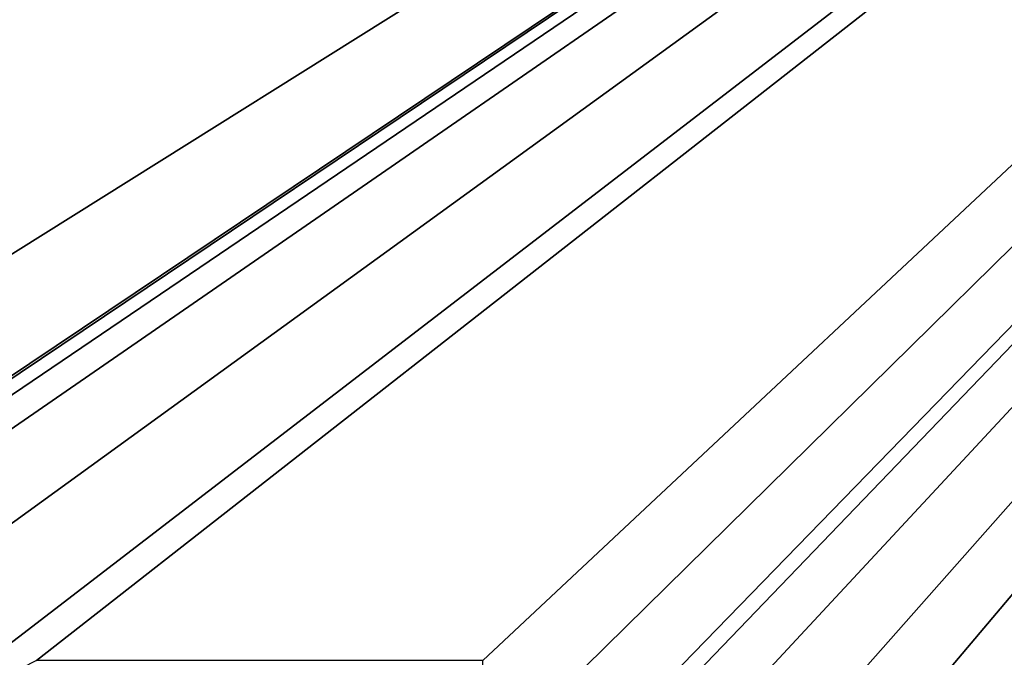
# Model space of a CAD drawing. Header units: millimetres. Extents: x -100 to 89, y -38 to 69.
# Tile 244 of 256: x -69.78 to -65.66, y 56.89 to 59.56. Entities that reach past the tile are written whole.
import ezdxf

# ---------------------------------------------------------------- set-up
doc = ezdxf.new("R2010")
doc.units = ezdxf.units.MM
doc.header["$LTSCALE"] = 65.185185
doc.layers.add('479', color=7, linetype='CONTINUOUS')
doc.layers.add('480', color=7, linetype='CONTINUOUS')

msp = doc.modelspace()

# ---------------------------------------------------------------- linework, layer by layer
at = {"layer": '479', "linetype": 'CONTINUOUS'}
for points in [[(-87.0423, 61.5117, 87.05), (-96.6291, 49.4893, 87.05), (-43.9577, 61.5117, 87.05), (-87.0423, 61.5117, 87.05)], [(-43.9577, 61.5117, 87.05), (-96.6291, 49.4893, 87.05), (-34.3709, 49.4893, 87.05), (-43.9577, 61.5117, 87.05)]]:
    msp.add_3dface(points, dxfattribs=at)
at = {"layer": '480', "linetype": 'CONTINUOUS'}
for points in [[(-72.6321, 65.7464, 85.05), (-58.3679, 65.7464, 85.05), (-72.5316, 56.875, 85.05), (-72.6321, 65.7464, 85.05)], [(-58.3679, 65.7464, 85.05), (-71.8401, 56.7107, 85.05), (-72.5316, 56.875, 85.05), (-58.3679, 65.7464, 85.05)], [(-71.8401, 56.7107, 85.05), (-58.3679, 65.7464, 85.05), (-71.6405, 56.8309, 85.05), (-71.8401, 56.7107, 85.05)], [(-71.6405, 56.8309, 85.05), (-58.3679, 65.7464, 85.05), (-71.4167, 56.9025, 85.05), (-71.6405, 56.8309, 85.05)], [(-71.4167, 56.9025, 85.05), (-58.3679, 65.7464, 85.05), (-71.1432, 56.9293, 85.05), (-71.4167, 56.9025, 85.05)], [(-71.1432, 56.9293, 85.05), (-58.3679, 65.7464, 85.05), (-70.6668, 56.8334, 85.05), (-71.1432, 56.9293, 85.05)], [(-70.6668, 56.8334, 85.05), (-58.3679, 65.7464, 85.05), (-70.3184, 56.5661, 85.05), (-70.6668, 56.8334, 85.05)], [(-58.3679, 65.7464, 85.05), (-69.7125, 56.875, 85.05), (-70.3184, 56.5661, 85.05), (-58.3679, 65.7464, 85.05)], [(-69.7125, 56.875, 85.05), (-58.3679, 65.7464, 85.05), (-67.8439, 56.875, 85.05), (-69.7125, 56.875, 85.05)], [(-58.3679, 65.7464, 85.05), (-67.2019, 56.659, 85.05), (-67.8439, 56.4269, 85.05), (-58.3679, 65.7464, 85.05)], [(-67.8439, 56.875, 85.05), (-58.3679, 65.7464, 85.05), (-67.8439, 56.4269, 85.05), (-67.8439, 56.875, 85.05)], [(-67.2019, 56.659, 85.05), (-58.3679, 65.7464, 85.05), (-66.9777, 56.7912, 85.05), (-67.2019, 56.659, 85.05)], [(-66.9777, 56.7912, 85.05), (-58.3679, 65.7464, 85.05), (-66.6405, 56.8445, 85.05), (-66.9777, 56.7912, 85.05)], [(-66.6405, 56.8445, 85.05), (-58.3679, 65.7464, 85.05), (-66.2953, 56.7848, 85.05), (-66.6405, 56.8445, 85.05)], [(-66.2953, 56.7848, 85.05), (-58.3679, 65.7464, 85.05), (-66.0639, 56.6336, 85.05), (-66.2953, 56.7848, 85.05)], [(-66.0639, 56.6336, 85.05), (-58.3679, 65.7464, 85.05), (-65.9139, 56.4017, 85.05), (-66.0639, 56.6336, 85.05)], [(-65.9139, 56.4017, 85.05), (-58.3679, 65.7464, 85.05), (-65.8547, 56.0535, 85.05), (-65.9139, 56.4017, 85.05)], [(-58.3679, 65.7464, 85.05), (-65.0519, 56.7901, 85.05), (-65.8547, 56.0535, 85.05), (-58.3679, 65.7464, 85.05)]]:
    msp.add_3dface(points, dxfattribs=at)

doc.saveas('drawing.dxf')
